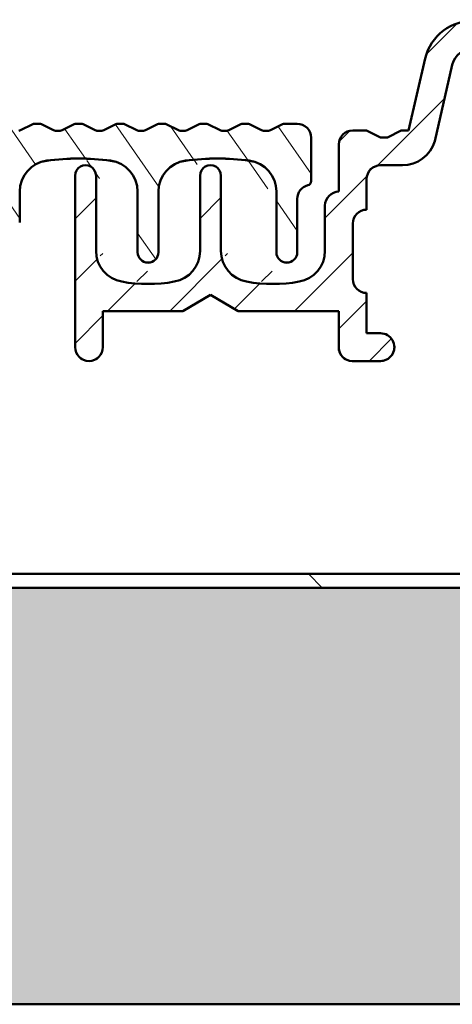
# Model space of a CAD drawing. Header units: millimetres. Extents: x 200 to 13555, y -185 to 8310.
# Tile 57 of 70: x 7216 to 7247, y 7617 to 7688. Entities that reach past the tile are written whole.
import ezdxf

# ---------------------------------------------------------------- set-up
doc = ezdxf.new("R2010")
doc.units = ezdxf.units.MM
doc.header["$LTSCALE"] = 10
doc.layers.add('Schraffur', color=7, linetype='Continuous', lineweight=18)
doc.layers.add('Sichtbare Kanten(DIN)', color=7, linetype='Continuous', lineweight=50)

msp = doc.modelspace()

# ---------------------------------------------------------------- hatches: boundary and pattern name
at = {"layer": 'Schraffur'}
h = msp.add_hatch(dxfattribs=at)
h.set_pattern_fill('ANSI31', color=256, scale=25.4, style=0)
h.set_pattern_definition([(45, (0, 0), (-2.245064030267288, 2.245064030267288), [])])
edge = h.paths.add_edge_path()
edge.add_ellipse((7253.465315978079, 7665.786589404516), major_axis=(1.312606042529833e-13, 1.000117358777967), ratio=0.999882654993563, start_angle=97.00000000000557, end_angle=277.0000000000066)
edge.add_line((7254.457862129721, 7665.908473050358), (7252.148938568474, 7684.715353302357))
edge.add_ellipse((7248.675027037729, 7684.288760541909), major_axis=(2.204973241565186e-13, 3.500410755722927), ratio=0.9998826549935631, start_angle=277.0000000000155, end_angle=437.0000000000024)
edge.add_line((7245.264731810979, 7685.076181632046), (7244.067142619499, 7679.888244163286))
edge.add_line((7244.067142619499, 7679.888244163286), (7243.536124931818, 7679.888244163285))
edge.add_line((7243.536124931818, 7679.888244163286), (7242.536124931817, 7679.388185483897))
edge.add_line((7242.536124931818, 7679.388185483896), (7242.036124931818, 7679.388185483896))
edge.add_line((7242.036124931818, 7679.388185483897), (7241.036124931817, 7679.888244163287))
edge.add_line((7241.036124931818, 7679.888244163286), (7240.036124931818, 7679.888244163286))
edge.add_ellipse((7240.036124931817, 7678.888126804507), major_axis=(4.157415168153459e-15, 1.000117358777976), ratio=0.999882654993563, start_angle=2.544443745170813e-13, end_angle=90.00000000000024)
edge.add_line((7239.036124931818, 7678.888126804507), (7239.036124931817, 7675.487727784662))
edge.add_ellipse((7239.036124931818, 7674.487610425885), major_axis=(4.157415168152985e-15, 1.000117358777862), ratio=0.9998826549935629, start_angle=3.282332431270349e-11, end_angle=90.00000000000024)
edge.add_line((7238.036124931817, 7674.487610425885), (7238.036124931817, 7671.219207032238))
edge.add_ellipse((7235.786124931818, 7671.219207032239), major_axis=(4.913292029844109e-15, 2.250264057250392), ratio=0.9998826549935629, start_angle=190.0566414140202, end_angle=269.9999999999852, ccw=False)
edge.add_ellipse((7234.286124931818, 7679.678219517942), major_axis=(1.111990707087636e-12, 10.84127216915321), ratio=0.9998826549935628, start_angle=169.9433585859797, end_angle=190.056641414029, ccw=False)
edge.add_ellipse((7232.786124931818, 7671.219207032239), major_axis=(1.927491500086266e-13, 2.25026405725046), ratio=0.9998826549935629, start_angle=90.00000000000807, end_angle=169.9433585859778, ccw=False)
edge.add_line((7230.536124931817, 7671.219207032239), (7230.536124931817, 7676.637862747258))
edge.add_ellipse((7229.786124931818, 7676.637862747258), major_axis=(3.118061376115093e-15, 0.7500880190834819), ratio=0.9998826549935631, start_angle=269.9999999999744, end_angle=450.0000000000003)
edge.add_line((7229.036124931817, 7676.637862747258), (7229.036124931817, 7671.219207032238))
edge.add_ellipse((7226.786124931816, 7671.219207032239), major_axis=(2.600752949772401e-14, 2.250264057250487), ratio=0.9998826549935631, start_angle=190.0566414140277, end_angle=269.9999999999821, ccw=False)
edge.add_ellipse((7225.286124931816, 7679.678219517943), major_axis=(-1.972397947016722e-13, 10.84127216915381), ratio=0.999882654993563, start_angle=169.9433585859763, end_angle=190.0566414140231, ccw=False)
edge.add_ellipse((7223.786124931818, 7671.219207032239), major_axis=(1.623567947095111e-13, 2.250264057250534), ratio=0.9998826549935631, start_angle=90.00000000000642, end_angle=169.9433585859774, ccw=False)
edge.add_line((7221.536124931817, 7671.219207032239), (7221.536124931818, 7676.637862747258))
edge.add_ellipse((7220.786124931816, 7676.637862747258), major_axis=(3.118061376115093e-15, 0.7500880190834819), ratio=0.9998826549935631, start_angle=269.9999999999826, end_angle=450.0000000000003)
edge.add_line((7220.036124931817, 7676.637862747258), (7220.036124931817, 7664.28641336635))
edge.add_ellipse((7221.036124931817, 7664.28641336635), major_axis=(-4.434970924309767e-15, -1.000117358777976), ratio=0.999882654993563, start_angle=270.0000000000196, end_angle=450.0000000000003)
edge.add_line((7222.036124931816, 7664.28641336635), (7222.036124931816, 7666.886718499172))
edge.add_line((7222.036124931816, 7666.886718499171), (7227.782135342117, 7666.886718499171))
edge.add_line((7227.782135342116, 7666.886718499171), (7229.786124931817, 7668.043858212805))
edge.add_line((7229.786124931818, 7668.043858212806), (7231.790114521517, 7666.886718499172))
edge.add_line((7231.790114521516, 7666.886718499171), (7239.036124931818, 7666.886718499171))
edge.add_line((7239.036124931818, 7666.886718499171), (7239.036124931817, 7664.286413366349))
edge.add_ellipse((7239.993609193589, 7664.244768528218), major_axis=(-7.521975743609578e-14, -0.9585017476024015), ratio=0.999882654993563, start_angle=267.5098378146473, end_angle=359.5525607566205)
edge.add_line((7239.986124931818, 7663.286296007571), (7242.036124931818, 7663.286296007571))
edge.add_ellipse((7242.036124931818, 7664.28641336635), major_axis=(4.157415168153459e-15, 1.000117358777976), ratio=0.999882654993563, start_angle=180.0000000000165, end_angle=360.0000000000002)
edge.add_line((7242.036124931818, 7665.286530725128), (7241.036124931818, 7665.286530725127))
edge.add_line((7241.036124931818, 7665.286530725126), (7241.036124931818, 7668.186871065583))
edge.add_ellipse((7241.036124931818, 7669.186988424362), major_axis=(4.157415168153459e-15, 1.000117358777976), ratio=0.999882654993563, start_angle=90.00000000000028, end_angle=180.0000000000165, ccw=False)
edge.add_line((7240.036124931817, 7669.186988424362), (7240.036124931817, 7673.187457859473))
edge.add_ellipse((7241.036124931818, 7673.187457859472), major_axis=(1.090853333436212e-13, -1.000117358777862), ratio=0.9998826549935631, start_angle=179.9999999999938, end_angle=270.000000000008, ccw=False)
edge.add_line((7241.036124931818, 7674.18757521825), (7241.036124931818, 7676.387833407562))
edge.add_ellipse((7242.036124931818, 7676.387833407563), major_axis=(-4.157415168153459e-15, -1.000117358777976), ratio=0.999882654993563, start_angle=180.0000000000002, end_angle=270.00000000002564, ccw=False)
edge.add_line((7242.036124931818, 7677.387950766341), (7243.613947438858, 7677.387950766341))
edge.add_ellipse((7243.628629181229, 7679.79876255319), major_axis=(-3.582154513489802e-13, -2.410856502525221), ratio=0.9998826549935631, start_angle=359.6510344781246, end_angle=433.9449853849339)
edge.add_line((7245.945182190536, 7679.13201555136), (7247.21347194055, 7684.626226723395))
edge.add_ellipse((7248.675027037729, 7684.288760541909), major_axis=(-9.609479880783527e-14, -1.500176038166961), ratio=0.999882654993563, start_angle=97.00000000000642, end_angle=257.000000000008, ccw=False)
edge.add_line((7250.16384626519, 7684.471586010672), (7252.472769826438, 7665.664705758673))
h = msp.add_hatch(dxfattribs=at)
h.set_pattern_fill('ANSI31', color=256, scale=25.4, angle=80, style=0)
h.set_pattern_definition([(125, (0, 0), (-2.600807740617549, -1.821105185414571), [])])
edge = h.paths.add_edge_path()
edge.add_line((7215.472781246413, 7679.904596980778), (7214.599468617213, 7680.341304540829))
edge.add_ellipse((7214.465304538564, 7680.072944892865), major_axis=(-9.210931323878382e-16, 0.300035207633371), ratio=0.9998826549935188, start_angle=333.4349488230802, end_angle=359.9999999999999)
edge.add_line((7214.465304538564, 7680.372980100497), (7209.069950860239, 7680.372980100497))
edge.add_ellipse((7209.069950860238, 7680.072944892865), major_axis=(1.063835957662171e-15, 0.3000352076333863), ratio=0.999882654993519, start_angle=0, end_angle=7.000000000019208)
edge.add_line((7209.033390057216, 7680.370743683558), (7202.799564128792, 7679.60523627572))
edge.add_ellipse((7202.836124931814, 7679.307437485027), major_axis=(1.499499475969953e-14, 0.3000352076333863), ratio=0.999882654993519, start_angle=6.999999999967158, end_angle=90.00000000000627)
edge.add_line((7202.536124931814, 7679.307437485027), (7202.536124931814, 7679.072827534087))
edge.add_ellipse((7203.036124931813, 7679.072827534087), major_axis=(1.773059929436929e-15, 0.5000586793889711), ratio=0.9998826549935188, start_angle=90.00000000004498, end_angle=180.0000000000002)
edge.add_line((7203.036124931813, 7678.572768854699), (7213.236124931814, 7678.572768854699))
edge.add_ellipse((7213.236124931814, 7678.272733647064), major_axis=(1.063835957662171e-15, 0.3000352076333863), ratio=0.999882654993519, start_angle=270.0000000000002, end_angle=360.0000000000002, ccw=False)
edge.add_line((7213.536124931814, 7678.272733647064), (7213.536124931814, 7671.871982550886))
edge.add_ellipse((7213.236124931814, 7671.871982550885), major_axis=(1.063835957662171e-15, 0.3000352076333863), ratio=0.999882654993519, start_angle=180.0000000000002, end_angle=270.0000000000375, ccw=False)
edge.add_line((7213.236124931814, 7671.571947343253), (7205.757819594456, 7671.571947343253))
edge.add_ellipse((7205.757819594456, 7670.571829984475), major_axis=(3.546119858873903e-15, 1.000117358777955), ratio=0.9998826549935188, start_angle=2.031777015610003e-13, end_angle=24.99999999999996)
edge.add_line((7205.335201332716, 7671.478244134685), (7201.324815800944, 7669.607951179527))
edge.add_ellipse((7201.536124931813, 7669.15474410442), major_axis=(-3.574968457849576e-14, 0.5000586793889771), ratio=0.9998826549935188, start_angle=24.99999999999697, end_angle=89.99999999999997)
edge.add_line((7201.036124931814, 7669.15474410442), (7201.036124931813, 7665.371219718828))
edge.add_ellipse((7201.536124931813, 7665.371219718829), major_axis=(1.773059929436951e-15, 0.5000586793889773), ratio=0.9998826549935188, start_angle=90.00000000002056, end_angle=180.0000000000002)
edge.add_line((7201.536124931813, 7664.87116103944), (7204.736124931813, 7664.871161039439))
edge.add_ellipse((7204.736124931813, 7665.171196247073), major_axis=(-1.063835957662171e-15, -0.3000352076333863), ratio=0.999882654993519, start_angle=2.035554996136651e-13, end_angle=90.0000000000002)
edge.add_line((7205.036124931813, 7665.171196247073), (7205.036124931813, 7666.171313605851))
edge.add_ellipse((7204.736124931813, 7666.171313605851), major_axis=(-1.063835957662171e-15, -0.3000352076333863), ratio=0.9998826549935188, start_angle=90.00000000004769, end_angle=180.0000000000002)
edge.add_line((7204.736124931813, 7666.471348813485), (7203.286124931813, 7666.471348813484))
edge.add_ellipse((7203.286124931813, 7666.771384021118), major_axis=(-1.063835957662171e-15, -0.3000352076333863), ratio=0.999882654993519, start_angle=270.0000000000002, end_angle=360.0000000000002, ccw=False)
edge.add_line((7202.986124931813, 7666.771384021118), (7202.986124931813, 7668.271560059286))
edge.add_ellipse((7203.286124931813, 7668.271560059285), major_axis=(-1.063835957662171e-15, -0.3000352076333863), ratio=0.999882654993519, start_angle=180.0000000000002, end_angle=269.99999999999, ccw=False)
edge.add_line((7203.286124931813, 7668.571595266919), (7204.905681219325, 7668.571595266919))
edge.add_ellipse((7204.905681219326, 7668.871630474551), major_axis=(-1.063835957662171e-15, -0.3000352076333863), ratio=0.999882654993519, start_angle=2.035554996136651e-13, end_angle=46.9999999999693)
edge.add_line((7205.12508732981, 7668.667006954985), (7206.345935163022, 7669.976359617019))
edge.add_ellipse((7206.565341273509, 7669.771736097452), major_axis=(-1.063835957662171e-15, -0.3000352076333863), ratio=0.999882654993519, start_angle=180.0000000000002, end_angle=226.9999999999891, ccw=False)
edge.add_line((7206.565341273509, 7670.071771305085), (7209.50690859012, 7670.071771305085))
edge.add_ellipse((7209.506908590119, 7669.771736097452), major_axis=(-3.994899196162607e-14, -0.3000352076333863), ratio=0.9998826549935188, start_angle=133.0000000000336, end_angle=179.9999999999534, ccw=False)
edge.add_line((7209.726314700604, 7669.976359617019), (7210.947162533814, 7668.667006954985))
edge.add_ellipse((7211.166568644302, 7668.871630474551), major_axis=(-3.994899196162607e-14, -0.3000352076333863), ratio=0.9998826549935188, start_angle=312.9999999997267, end_angle=360.0000000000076)
edge.add_line((7211.166568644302, 7668.571595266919), (7212.786124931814, 7668.571595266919))
edge.add_ellipse((7212.786124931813, 7668.271560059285), major_axis=(1.063835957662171e-15, 0.3000352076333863), ratio=0.999882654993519, start_angle=270.0000000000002, end_angle=360.0000000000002, ccw=False)
edge.add_line((7213.086124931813, 7668.271560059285), (7213.086124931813, 7666.771384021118))
edge.add_ellipse((7212.786124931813, 7666.771384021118), major_axis=(1.063835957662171e-15, 0.3000352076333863), ratio=0.999882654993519, start_angle=180.0000000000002, end_angle=270.00000000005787, ccw=False)
edge.add_line((7212.786124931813, 7666.471348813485), (7211.336124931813, 7666.471348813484))
edge.add_ellipse((7211.336124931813, 7666.171313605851), major_axis=(1.063835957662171e-15, 0.3000352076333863), ratio=0.999882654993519, start_angle=2.035554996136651e-13, end_angle=90.0000000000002)
edge.add_line((7211.036124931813, 7666.171313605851), (7211.036124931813, 7665.171196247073))
edge.add_ellipse((7211.336124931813, 7665.171196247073), major_axis=(1.063835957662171e-15, 0.3000352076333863), ratio=0.999882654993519, start_angle=89.99999999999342, end_angle=180.0000000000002)
edge.add_line((7211.336124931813, 7664.87116103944), (7212.786124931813, 7664.87116103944))
edge.add_ellipse((7212.786124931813, 7664.571125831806), major_axis=(1.063835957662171e-15, 0.3000352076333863), ratio=0.999882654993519, start_angle=270.0000000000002, end_angle=360.0000000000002, ccw=False)
edge.add_line((7213.086124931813, 7664.571125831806), (7213.086124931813, 7663.571008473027))
edge.add_ellipse((7213.386124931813, 7663.571008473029), major_axis=(1.063835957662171e-15, 0.3000352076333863), ratio=0.999882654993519, start_angle=90.00000000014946, end_angle=180.0000000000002)
edge.add_line((7213.386124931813, 7663.270973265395), (7214.036124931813, 7663.270973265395))
edge.add_ellipse((7214.036124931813, 7664.271090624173), major_axis=(-3.546119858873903e-15, -1.000117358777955), ratio=0.9998826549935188, start_angle=2.035554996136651e-13, end_angle=90.0000000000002)
edge.add_line((7215.036124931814, 7664.271090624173), (7215.036124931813, 7672.272029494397))
edge.add_ellipse((7215.536124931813, 7672.272029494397), major_axis=(-1.773059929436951e-15, -0.5000586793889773), ratio=0.9998826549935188, start_angle=180.0000000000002, end_angle=270.0000000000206, ccw=False)
edge.add_ellipse((7215.536124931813, 7673.272146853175), major_axis=(-1.773059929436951e-15, -0.5000586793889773), ratio=0.9998826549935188, start_angle=2.031777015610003e-13, end_angle=90.0000000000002)
edge.add_line((7216.036124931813, 7673.272146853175), (7216.036124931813, 7675.488745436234))
edge.add_ellipse((7218.286124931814, 7675.488745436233), major_axis=(5.829938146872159e-14, -2.250264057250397), ratio=0.9998826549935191, start_angle=187.6468701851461, end_angle=269.99999999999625, ccw=False)
edge.add_ellipse((7220.286124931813, 7660.590658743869), major_axis=(2.44401902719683e-13, -17.28202795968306), ratio=0.9998826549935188, start_angle=172.3531298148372, end_angle=187.6468701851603, ccw=False)
edge.add_ellipse((7222.286124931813, 7675.488745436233), major_axis=(7.978769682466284e-15, 2.250264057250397), ratio=0.9998826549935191, start_angle=270.0000000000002, end_angle=352.3531298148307, ccw=False)
edge.add_line((7224.536124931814, 7675.488745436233), (7224.536124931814, 7671.121894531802))
edge.add_ellipse((7225.286124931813, 7671.121894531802), major_axis=(2.659589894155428e-15, 0.7500880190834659), ratio=0.999882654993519, start_angle=90.00000000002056, end_angle=270.0000000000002)
edge.add_line((7226.036124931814, 7671.121894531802), (7226.036124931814, 7675.488745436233))
edge.add_ellipse((7228.286124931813, 7675.488745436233), major_axis=(-1.593390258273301e-13, -2.250264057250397), ratio=0.9998826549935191, start_angle=187.6468701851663, end_angle=270.0000000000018, ccw=False)
edge.add_ellipse((7230.286124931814, 7660.590658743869), major_axis=(-1.079539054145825e-12, -17.28202795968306), ratio=0.9998826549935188, start_angle=172.3531298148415, end_angle=187.6468701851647, ccw=False)
edge.add_ellipse((7232.286124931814, 7675.488745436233), major_axis=(7.978769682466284e-15, 2.250264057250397), ratio=0.9998826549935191, start_angle=270.0000000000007, end_angle=352.3531298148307, ccw=False)
edge.add_line((7234.536124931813, 7675.488745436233), (7234.536124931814, 7671.121894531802))
edge.add_ellipse((7235.286124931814, 7671.121894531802), major_axis=(2.659589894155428e-15, 0.7500880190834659), ratio=0.999882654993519, start_angle=90.00000000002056, end_angle=270.0000000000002)
edge.add_line((7236.036124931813, 7671.121894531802), (7236.036124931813, 7674.972346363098))
edge.add_ellipse((7237.036124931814, 7674.972346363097), major_axis=(1.077897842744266e-13, -1.000117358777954), ratio=0.999882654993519, start_angle=193.3423637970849, end_angle=269.99999999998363, ccw=False)
edge.add_ellipse((7236.736124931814, 7676.237405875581), major_axis=(-5.842379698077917e-14, -0.3000352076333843), ratio=0.9998826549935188, start_angle=13.34236379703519, end_angle=90.00000000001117)
edge.add_line((7237.036124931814, 7676.237405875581), (7237.036124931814, 7679.37286274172))
edge.add_ellipse((7236.036124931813, 7679.372862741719), major_axis=(-3.546119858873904e-15, -1.000117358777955), ratio=0.9998826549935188, start_angle=89.9999999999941, end_angle=180.0000000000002)
edge.add_line((7236.036124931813, 7680.372980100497), (7235.106945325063, 7680.372980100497))
edge.add_ellipse((7235.106945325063, 7680.072944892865), major_axis=(1.063835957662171e-15, 0.3000352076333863), ratio=0.999882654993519, start_angle=2.035554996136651e-13, end_angle=26.5650511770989)
edge.add_line((7234.972781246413, 7680.341304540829), (7234.099468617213, 7679.904596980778))
edge.add_ellipse((7233.965304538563, 7680.172956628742), major_axis=(1.063835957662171e-15, 0.3000352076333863), ratio=0.999882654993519, start_angle=180.0000000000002, end_angle=206.5650511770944, ccw=False)
edge.add_line((7233.965304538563, 7679.872921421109), (7233.606945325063, 7679.872921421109))
edge.add_ellipse((7233.606945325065, 7680.172956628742), major_axis=(-4.61106396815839e-14, 0.3000352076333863), ratio=0.999882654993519, start_angle=153.4349488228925, end_angle=179.9999999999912, ccw=False)
edge.add_line((7233.472781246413, 7679.904596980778), (7232.599468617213, 7680.341304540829))
edge.add_ellipse((7232.465304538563, 7680.072944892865), major_axis=(-4.609329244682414e-14, 0.3000352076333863), ratio=0.999882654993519, start_angle=333.4349488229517, end_angle=359.9999999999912)
edge.add_line((7232.465304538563, 7680.372980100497), (7232.106945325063, 7680.372980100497))
edge.add_ellipse((7232.106945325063, 7680.072944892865), major_axis=(1.063835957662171e-15, 0.3000352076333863), ratio=0.999882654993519, start_angle=2.031777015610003e-13, end_angle=26.5650511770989)
edge.add_line((7231.972781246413, 7680.341304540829), (7231.099468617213, 7679.904596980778))
edge.add_ellipse((7230.965304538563, 7680.172956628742), major_axis=(1.063835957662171e-15, 0.3000352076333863), ratio=0.999882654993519, start_angle=180.0000000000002, end_angle=206.5650511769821, ccw=False)
edge.add_line((7230.965304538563, 7679.872921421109), (7230.606945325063, 7679.872921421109))
edge.add_ellipse((7230.606945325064, 7680.172956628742), major_axis=(-9.38440367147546e-16, 0.3000352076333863), ratio=0.999882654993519, start_angle=153.4349488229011, end_angle=179.9999999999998, ccw=False)
edge.add_line((7230.472781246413, 7679.904596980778), (7229.599468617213, 7680.34130454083))
edge.add_ellipse((7229.465304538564, 7680.072944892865), major_axis=(-4.512184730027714e-14, 0.3000352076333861), ratio=0.999882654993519, start_angle=333.4349488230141, end_angle=359.9999999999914)
edge.add_line((7229.465304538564, 7680.372980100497), (7229.106945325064, 7680.372980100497))
edge.add_ellipse((7229.106945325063, 7680.072944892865), major_axis=(1.063835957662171e-15, 0.3000352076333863), ratio=0.999882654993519, start_angle=0, end_angle=26.56505117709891)
edge.add_line((7228.972781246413, 7680.341304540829), (7228.099468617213, 7679.904596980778))
edge.add_ellipse((7227.965304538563, 7680.172956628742), major_axis=(1.063835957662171e-15, 0.3000352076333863), ratio=0.999882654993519, start_angle=180.0000000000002, end_angle=206.5650511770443, ccw=False)
edge.add_line((7227.965304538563, 7679.872921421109), (7227.606945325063, 7679.872921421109))
edge.add_ellipse((7227.606945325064, 7680.172956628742), major_axis=(-4.512184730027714e-14, 0.3000352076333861), ratio=0.999882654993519, start_angle=153.4349488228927, end_angle=179.9999999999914, ccw=False)
edge.add_line((7227.472781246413, 7679.904596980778), (7226.599468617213, 7680.34130454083))
edge.add_ellipse((7226.465304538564, 7680.072944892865), major_axis=(-1.096882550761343e-13, 0.3000352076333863), ratio=0.9998826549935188, start_angle=333.4349488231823, end_angle=359.999999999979)
edge.add_line((7226.465304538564, 7680.372980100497), (7226.106945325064, 7680.372980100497))
edge.add_ellipse((7226.106945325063, 7680.072944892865), major_axis=(1.063835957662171e-15, 0.3000352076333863), ratio=0.999882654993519, start_angle=0, end_angle=26.56505117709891)
edge.add_line((7225.972781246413, 7680.341304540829), (7225.099468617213, 7679.904596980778))
edge.add_ellipse((7224.965304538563, 7680.172956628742), major_axis=(1.063835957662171e-15, 0.3000352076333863), ratio=0.999882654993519, start_angle=180.0000000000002, end_angle=206.5650511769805, ccw=False)
edge.add_line((7224.965304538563, 7679.872921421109), (7224.606945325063, 7679.872921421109))
edge.add_ellipse((7224.606945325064, 7680.172956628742), major_axis=(-4.512184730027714e-14, 0.3000352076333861), ratio=0.999882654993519, start_angle=153.4349488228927, end_angle=180.0000000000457, ccw=False)
edge.add_line((7224.472781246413, 7679.904596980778), (7223.599468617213, 7680.34130454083))
edge.add_ellipse((7223.465304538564, 7680.072944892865), major_axis=(-4.512184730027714e-14, 0.3000352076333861), ratio=0.999882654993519, start_angle=333.4349488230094, end_angle=359.9999999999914)
edge.add_line((7223.465304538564, 7680.372980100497), (7223.106945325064, 7680.372980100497))
edge.add_ellipse((7223.106945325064, 7680.072944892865), major_axis=(1.063835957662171e-15, 0.3000352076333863), ratio=0.999882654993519, start_angle=5.448464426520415e-11, end_angle=26.5650511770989)
edge.add_line((7222.972781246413, 7680.341304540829), (7222.099468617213, 7679.904596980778))
edge.add_ellipse((7221.965304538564, 7680.172956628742), major_axis=(1.063835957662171e-15, 0.3000352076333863), ratio=0.999882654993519, start_angle=180.0000000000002, end_angle=206.565051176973, ccw=False)
edge.add_line((7221.965304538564, 7679.872921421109), (7221.606945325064, 7679.872921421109))
edge.add_ellipse((7221.606945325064, 7680.172956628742), major_axis=(-9.38440367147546e-16, 0.3000352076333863), ratio=0.999882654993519, start_angle=153.4349488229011, end_angle=180.0000000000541, ccw=False)
edge.add_line((7221.472781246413, 7679.904596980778), (7220.599468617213, 7680.34130454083))
edge.add_ellipse((7220.465304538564, 7680.072944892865), major_axis=(-4.3109568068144e-14, 0.3000352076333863), ratio=0.999882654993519, start_angle=333.4349488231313, end_angle=359.9999999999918)
edge.add_line((7220.465304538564, 7680.372980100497), (7220.106945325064, 7680.372980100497))
edge.add_ellipse((7220.106945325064, 7680.072944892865), major_axis=(1.063835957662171e-15, 0.3000352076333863), ratio=0.999882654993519, start_angle=2.035554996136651e-13, end_angle=26.5650511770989)
edge.add_line((7219.972781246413, 7680.341304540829), (7219.099468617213, 7679.904596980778))
edge.add_ellipse((7218.965304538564, 7680.172956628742), major_axis=(1.063835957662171e-15, 0.3000352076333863), ratio=0.999882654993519, start_angle=180.0000000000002, end_angle=206.5650511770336, ccw=False)
edge.add_line((7218.965304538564, 7679.872921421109), (7218.606945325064, 7679.872921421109))
edge.add_ellipse((7218.606945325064, 7680.172956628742), major_axis=(-9.38440367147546e-16, 0.3000352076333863), ratio=0.999882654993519, start_angle=153.4349488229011, end_angle=180.0000000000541, ccw=False)
edge.add_line((7218.472781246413, 7679.904596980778), (7217.599468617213, 7680.34130454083))
edge.add_ellipse((7217.465304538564, 7680.072944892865), major_axis=(-9.38440367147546e-16, 0.3000352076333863), ratio=0.999882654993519, start_angle=333.4349488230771, end_angle=359.9999999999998)
edge.add_line((7217.465304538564, 7680.372980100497), (7217.106945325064, 7680.372980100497))
edge.add_ellipse((7217.106945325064, 7680.072944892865), major_axis=(5.504728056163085e-15, 0.3000352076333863), ratio=0.9998826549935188, start_angle=1.068666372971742e-12, end_angle=26.56505117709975)
edge.add_line((7216.972781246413, 7680.341304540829), (7216.099468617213, 7679.904596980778))
edge.add_ellipse((7215.965304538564, 7680.172956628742), major_axis=(1.063835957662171e-15, 0.3000352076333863), ratio=0.9998826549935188, start_angle=180.0000000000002, end_angle=206.5650511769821, ccw=False)
edge.add_line((7215.965304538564, 7679.872921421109), (7215.606945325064, 7679.872921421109))
edge.add_ellipse((7215.606945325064, 7680.172956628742), major_axis=(-4.3109568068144e-14, 0.3000352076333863), ratio=0.999882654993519, start_angle=153.4349488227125, end_angle=179.9999999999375, ccw=False)
h = msp.add_hatch(dxfattribs=at)
h.set_pattern_fill('ANSI31', color=256, scale=127, angle=90.00021045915, style=0)
h.set_pattern_definition([(135.00021045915, (0, 0), (-11.22527891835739, -11.22536138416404), [])])
h.paths.add_polyline_path([(7399.536124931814, 7646.949454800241), (7399.536124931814, 7647.94945480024), (7368.827765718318, 7647.949454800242), (7368.060581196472, 7647.949454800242), (7299.711668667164, 7647.949454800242), (7298.944484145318, 7647.949454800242), (7298.477765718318, 7647.949454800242), (7297.710581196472, 7647.949454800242), (7249.361668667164, 7647.949454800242), (7248.594484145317, 7647.949454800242), (2439.477765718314, 7647.949454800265), (2438.710581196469, 7647.949454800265), (2390.36166866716, 7647.949454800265), (2389.594484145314, 7647.949454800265), (2389.127765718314, 7647.949454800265), (2388.360581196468, 7647.949454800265), (2320.011668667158, 7647.949454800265), (2319.244484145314, 7647.949454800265), (2288.536124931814, 7647.949454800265), (2288.536124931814, 7646.949454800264)])
h = msp.add_hatch(dxfattribs=at)
h.set_pattern_fill('WOOD', color=256, scale=191.1614185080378, angle=45, style=0, pattern_type=2)
h.set_pattern_definition([(40.23599999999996, (-22.97916100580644, 22.97916100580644), (-1622.059693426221, -1351.699251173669), [23.01889337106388, -2278.873502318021]), (56.3099, (-5.406861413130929, 37.84802989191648), (405.5151337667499, 675.8576173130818), [29.24215335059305, -945.4939340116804]), (90, (10.81372282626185, 62.17890625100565), (-135.1715771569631, 135.1715771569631), [21.62742940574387, -248.7162983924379]), (91.84759999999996, (10.81372282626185, 83.80635190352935), (-135.170609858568, 3919.968078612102), [41.92494882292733, -4150.573183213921]), (57.99460000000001, (9.462007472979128, 125.709527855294), (-946.2011785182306, -1486.886664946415), [25.50418297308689, -2524.898247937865]), (45, (22.97916100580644, 147.3369735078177), (0, 270.3430706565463), [47.79035462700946, -143.3710638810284]), (35.53800000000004, (56.77204483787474, 181.129857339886), (-811.0263895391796, -540.6908550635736), [23.25574236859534, -1139.534243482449]), (39.28899999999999, (-59.47547554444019, 59.47547554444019), (-1351.723298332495, -1081.362832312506), [19.2115313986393, -1901.937594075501]), (45, (-44.60660665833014, 71.64091372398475), (0, 270.3430706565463), [28.67421277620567, -162.4872057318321]), (73.3008, (-24.33087635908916, 91.91664402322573), (675.8568610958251, 2297.920119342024), [28.22460111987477, -2794.244686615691]), (97.12499999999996, (-16.22058423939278, 118.9509510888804), (135.1710666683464, -1216.54318955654), [43.5914940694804, -2135.980341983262]), (84.28939999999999, (-21.62744565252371, 162.2058423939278), (135.1716144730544, 1486.886354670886), [27.1691989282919, -2689.736739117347]), (51.3402, (-18.92401494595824, 189.2401494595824), (946.2003336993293, 1216.543801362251), [34.62086218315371, -1696.41995303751]), (33.11100000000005, (2.703430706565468, 216.2744565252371), (-2297.920461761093, -1486.870143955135), [37.11685682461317, -3674.562134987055]), (38.29, (-101.3786514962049, 101.3786514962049), (1351.718885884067, 1081.368881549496), [32.72148232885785, -3239.44051417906]), (48.36649999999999, (-75.69605978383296, 121.6543817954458), (2027.569932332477, 2297.915776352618), [32.55364260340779, -3222.809470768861]), (78.6901, (-54.06861413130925, 145.985258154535), (-135.1712576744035, -405.51453914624), [34.46219820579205, -654.7794719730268]), (92.48959999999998, (-47.31003736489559, 179.7781419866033), (-135.1736136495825, 2838.594138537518), [31.11878499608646, -3080.757420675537]), (59.9314, (-48.66175271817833, 210.8675951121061), (1081.375448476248, 1892.405787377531), [29.67628093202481, -2937.940724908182]), (45, (-33.79288383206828, 236.550186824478), (0, 270.3430706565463), [22.93937022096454, -168.2220482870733]), (32.005, (-17.57229959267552, 252.7707710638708), (1486.893270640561, 946.1907980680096), [25.50418297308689, -2524.898247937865]), (45, (41.90317595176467, 41.90317595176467), (0, 270.3430706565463), [0, -191.1614185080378]), (268.152, (40.55146059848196, 81.10292119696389), (135.1979763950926, 3919.967134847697), [41.92494882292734, -4150.573183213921]), (251.565, (-95.97179008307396, 174.3712805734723), (-0.0001205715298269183, -270.3429524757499), [17.09805075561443, -410.3509241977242]), (233.13, (-101.3786514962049, 158.1506963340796), (-675.8596143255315, -946.1997562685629), [27.03423896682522, -1324.681723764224]), (201.801, (-117.5992357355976, 136.5232506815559), (-946.2030110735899, -405.507500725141), [14.55847131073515, -1441.284454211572]), (71.5651, (40.55146059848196, 81.10292119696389), (-0.0003512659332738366, 270.3429524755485), [21.37242007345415, -406.0765548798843]), (51.7098, (47.31003736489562, 101.3786514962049), (-1081.373599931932, -1351.715111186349), [32.72148232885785, -3239.44051417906]), (34.87500000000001, (67.58576766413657, 127.0612432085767), (2703.435182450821, 1892.381533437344), [54.37185110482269, -5382.818803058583]), (34.69500000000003, (-8.110292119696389, 8.110292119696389), (946.2033295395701, 675.8557403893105), [21.37242007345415, -2115.870160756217]), (60.5241, (9.462007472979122, 20.27573029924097), (-1081.369993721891, -1892.3965065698), [35.71182039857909, -3535.473086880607]), (87.87890000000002, (27.03430706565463, 51.36518342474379), (-135.1714706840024, -3379.282917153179), [36.52138900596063, -3615.607953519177]), (79.6952, (28.38602241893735, 87.86149796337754), (405.5129397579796, 2297.917992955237), [30.2252965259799, -2992.307032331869]), (54.4623, (33.7928838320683, 117.5992357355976), (540.6866085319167, 811.0292205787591), [34.88370913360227, -1127.905894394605]), (38.41800000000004, (54.06861413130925, 145.985258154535), (-2568.261106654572, -2027.570539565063), [50.03172225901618, -4953.145282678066]), (36.86999999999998, (-41.90317595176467, 41.90317595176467), (-946.1997562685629, -675.859614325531), [27.03423896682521, -1324.681723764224]), (56.3099, (-20.27573029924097, 58.12376019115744), (405.5151337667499, 675.8576173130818), [29.24215335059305, -945.4939340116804]), (87.5104, (-4.055146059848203, 82.45463655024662), (-135.1736136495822, -2838.594138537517), [31.11878499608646, -3080.757420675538]), (90, (-2.703430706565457, 113.5440896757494), (-135.1715771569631, 135.1715771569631), [35.14464446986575, -235.1992744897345]), (62.35400000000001, (-2.703430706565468, 148.6886888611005), (-1216.541286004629, -2297.908856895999), [32.04457974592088, -3172.400204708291]), (41.63400000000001, (12.16543817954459, 177.0747112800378), (-2297.898082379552, -2027.589985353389), [32.55364260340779, -3222.80947076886]), (27.89700000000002, (36.49631453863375, 198.7021569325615), (1757.226428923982, 946.1880964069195), [26.00082033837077, -2574.084080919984]), (36.25400000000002, (-75.69605978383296, 75.69605978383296), (1081.370083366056, 811.0324426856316), [25.14327021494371, -2489.189294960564]), (59.9314, (-55.42032948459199, 90.56492866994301), (1081.375448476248, 1892.405787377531), [29.67628093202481, -2937.940724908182]), (77.0054, (-40.55146059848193, 116.2475203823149), (-270.3428645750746, -1081.37266193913), [36.06833644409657, -1767.344662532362]), (94.89909999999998, (-32.44116847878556, 151.392119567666), (270.3429570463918, -3244.109418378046), [47.48354055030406, -4700.869558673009]), (60.94540000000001, (-36.49631453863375, 198.7021569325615), (-405.5149165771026, -675.858180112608), [27.83348485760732, -1363.843051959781]), (38.99099999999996, (-22.97916100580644, 223.0330332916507), (1486.880968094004, 1216.539185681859), [36.52138900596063, -3615.607953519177]), (21.80099999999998, (5.406861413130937, 246.0121942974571), (946.2030110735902, 405.5075007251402), [14.55847131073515, -1441.284454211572]), (35.53800000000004, (-116.2475203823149, 116.2475203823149), (-811.0263895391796, -540.6908550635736), [23.25574236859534, -1139.534243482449]), (55.008, (-97.32350543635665, 129.7646739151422), (1216.544384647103, 1757.231934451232), [32.99962219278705, -3266.967758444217]), (82.4054, (-78.39949049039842, 156.7989809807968), (405.5134295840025, 3108.954545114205), [40.91026401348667, -4050.117857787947]), (74.0546, (62.17890625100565, 62.17890625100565), (405.5144967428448, 1486.886392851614), [19.68121500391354, -1948.450990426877]), (55.78429999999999, (67.58576766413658, 81.1029211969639), (-1757.234870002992, -2568.266608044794), [40.8657234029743, -4045.70202902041]), (37.87500000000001, (90.56492866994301, 114.8958050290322), (-1081.372101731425, -811.0294955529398), [46.23582997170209, -1494.956845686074])])
h.paths.add_polyline_path([(2288.536124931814, 7616.949454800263), (2613.336124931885, 7616.949454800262), (2673.336124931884, 7616.949454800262), (3240.536124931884, 7616.949454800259), (3300.536124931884, 7616.949454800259), (3867.736124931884, 7616.949454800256), (3927.736124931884, 7616.949454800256), (4494.936124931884, 7616.949454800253), (4554.936124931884, 7616.949454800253), (5122.136124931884, 7616.949454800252), (5182.136124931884, 7616.94945480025), (5749.336124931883, 7616.949454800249), (5809.336124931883, 7616.949454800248), (6376.536124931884, 7616.949454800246), (6436.536124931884, 7616.949454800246), (7003.736124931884, 7616.949454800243), (7063.736124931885, 7616.949454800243), (7399.536124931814, 7616.949454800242), (7399.536124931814, 7646.949454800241), (2288.536124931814, 7646.949454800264)])

# ---------------------------------------------------------------- linework, layer by layer
at = {"layer": 'Sichtbare Kanten(DIN)'}
for p, q in [((7245.264731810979, 7685.076181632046), (7244.067142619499, 7679.888244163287)), ((7245.945182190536, 7679.132015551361), (7247.21347194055, 7684.626226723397)), ((7247.21347194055, 7684.624694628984), (7245.945182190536, 7679.130483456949)), ((7216.972781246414, 7680.341304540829), (7216.099468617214, 7679.904596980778)), ((7217.465304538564, 7680.372980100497), (7217.106945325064, 7680.372980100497)), ((7218.472781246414, 7679.904596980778), (7217.599468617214, 7680.341304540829)), ((7219.972781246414, 7680.341304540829), (7219.099468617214, 7679.904596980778)), ((7220.465304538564, 7680.372980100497), (7220.106945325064, 7680.372980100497)), ((7221.472781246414, 7679.904596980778), (7220.599468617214, 7680.341304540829)), ((7222.972781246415, 7680.341304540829), (7222.099468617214, 7679.904596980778)), ((7223.465304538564, 7680.372980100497), (7223.106945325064, 7680.372980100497)), ((7224.472781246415, 7679.904596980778), (7223.599468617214, 7680.341304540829)), ((7225.972781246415, 7680.341304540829), (7225.099468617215, 7679.904596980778)), ((7226.465304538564, 7680.372980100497), (7226.106945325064, 7680.372980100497)), ((7227.472781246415, 7679.904596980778), (7226.599468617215, 7680.341304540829)), ((7228.972781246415, 7680.341304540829), (7228.099468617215, 7679.904596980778)), ((7229.465304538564, 7680.372980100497), (7229.106945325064, 7680.372980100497)), ((7230.472781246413, 7679.904596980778), (7229.599468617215, 7680.341304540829)), ((7231.972781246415, 7680.341304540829), (7231.099468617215, 7679.904596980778)), ((7232.465304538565, 7680.372980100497), (7232.106945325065, 7680.372980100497)), ((7233.472781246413, 7679.904596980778), (7232.599468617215, 7680.341304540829)), ((7234.972781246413, 7680.341304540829), (7234.099468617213, 7679.904596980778)), ((7236.036124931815, 7680.372980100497), (7235.106945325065, 7680.372980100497)), ((7218.965304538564, 7679.872921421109), (7218.606945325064, 7679.872921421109)), ((7221.965304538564, 7679.872921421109), (7221.606945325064, 7679.872921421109)), ((7224.965304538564, 7679.872921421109), (7224.606945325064, 7679.872921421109)), ((7227.965304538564, 7679.872921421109), (7227.606945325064, 7679.872921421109)), ((7230.965304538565, 7679.872921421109), (7230.606945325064, 7679.872921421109)), ((7233.965304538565, 7679.872921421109), (7233.606945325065, 7679.872921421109)), ((7241.036124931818, 7679.888244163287), (7240.036124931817, 7679.888244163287)), ((7242.036124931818, 7679.388185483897), (7241.036124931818, 7679.888244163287)), ((7243.536124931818, 7679.888244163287), (7242.536124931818, 7679.388185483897)), ((7244.067142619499, 7679.888244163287), (7243.536124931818, 7679.888244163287)), ((7237.036124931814, 7676.237405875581), (7237.036124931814, 7679.372862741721)), ((7242.536124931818, 7679.388185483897), (7242.036124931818, 7679.388185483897)), ((7245.945182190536, 7679.132015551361), (7245.945182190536, 7679.130483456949)), ((7239.036124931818, 7678.888126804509), (7239.036124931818, 7675.487727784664)), ((7242.036124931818, 7677.387950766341), (7243.613947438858, 7677.387950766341)), ((7243.613947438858, 7677.386418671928), (7242.036124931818, 7677.386418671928)), ((7220.036124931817, 7676.637862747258), (7220.036124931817, 7664.28641336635)), ((7221.536124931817, 7671.219207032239), (7221.536124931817, 7676.637862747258)), ((7229.036124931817, 7676.637862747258), (7229.036124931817, 7671.219207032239)), ((7230.536124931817, 7671.219207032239), (7230.536124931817, 7676.637862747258)), ((7237.036124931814, 7676.237405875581), (7237.036124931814, 7676.235873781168)), ((7241.036124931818, 7674.187575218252), (7241.036124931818, 7676.387833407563)), ((7216.036124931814, 7673.272146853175), (7216.036124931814, 7675.488745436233)), ((7224.536124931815, 7675.488745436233), (7224.536124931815, 7671.121894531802)), ((7226.036124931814, 7671.121894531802), (7226.036124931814, 7675.488745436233)), ((7234.536124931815, 7675.488745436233), (7234.536124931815, 7671.121894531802)), ((7236.036124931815, 7671.121894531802), (7236.036124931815, 7674.972346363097)), ((7238.036124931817, 7674.487610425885), (7238.036124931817, 7671.219207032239)), ((7241.036124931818, 7674.187575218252), (7241.036124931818, 7674.186043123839)), ((7216.036124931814, 7673.272146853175), (7216.036124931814, 7673.270614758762)), ((7240.036124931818, 7669.186988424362), (7240.036124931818, 7673.187457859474)), ((7224.536124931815, 7671.121894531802), (7224.536124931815, 7671.120362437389)), ((7226.036124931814, 7671.121894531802), (7226.036124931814, 7671.120362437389)), ((7234.536124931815, 7671.121894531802), (7234.536124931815, 7671.120362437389)), ((7236.036124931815, 7671.121894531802), (7236.036124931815, 7671.120362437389)), ((7227.782135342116, 7666.886718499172), (7229.786124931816, 7668.043858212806)), ((7229.786124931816, 7668.042326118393), (7227.782135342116, 7666.885186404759)), ((7229.786124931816, 7668.043858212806), (7231.790114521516, 7666.886718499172)), ((7229.786124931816, 7668.043858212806), (7229.786124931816, 7668.042326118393)), ((7231.790114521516, 7666.885186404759), (7229.786124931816, 7668.042326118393)), ((7241.036124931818, 7665.286530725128), (7241.036124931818, 7668.186871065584)), ((7222.036124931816, 7664.286413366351), (7222.036124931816, 7666.886718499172)), ((7222.036124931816, 7666.886718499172), (7227.782135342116, 7666.886718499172)), ((7227.782135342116, 7666.885186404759), (7222.036124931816, 7666.885186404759)), ((7227.782135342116, 7666.886718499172), (7227.782135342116, 7666.885186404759)), ((7231.790114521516, 7666.886718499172), (7239.036124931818, 7666.886718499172)), ((7231.790114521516, 7666.886718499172), (7231.790114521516, 7666.885186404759)), ((7239.036124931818, 7666.885186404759), (7231.790114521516, 7666.885186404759)), ((7239.036124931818, 7666.886718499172), (7239.036124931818, 7664.28641336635)), ((7242.036124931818, 7665.286530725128), (7241.036124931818, 7665.286530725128)), ((7220.036124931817, 7664.286413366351), (7220.036124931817, 7664.284881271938)), ((7222.036124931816, 7664.286413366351), (7222.036124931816, 7664.284881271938)), ((7239.035219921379, 7664.244768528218), (7239.035219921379, 7664.243236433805)), ((7243.036124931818, 7664.286413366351), (7243.036124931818, 7664.284881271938)), ((7239.986124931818, 7663.286296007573), (7242.036124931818, 7663.286296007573)), ((7242.036124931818, 7663.28476391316), (7239.986124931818, 7663.28476391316)), ((7399.536124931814, 7647.94945480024), (2288.536124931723, 7647.949454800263)), ((7399.536124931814, 7646.949454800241), (2288.536124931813, 7646.949454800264)), ((2288.536124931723, 7646.949454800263), (7399.536124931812, 7646.949454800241)), ((2288.536124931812, 7616.949454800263), (7399.536124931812, 7616.949454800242))]:
    msp.add_line(p, q, dxfattribs=at)
for centre, major_axis, ratio, start_param, end_param in [((7248.675027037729, 7684.288760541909), (2.204973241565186e-13, 3.500410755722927), 0.9998826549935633, 4.834562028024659, 7.627088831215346), ((7248.675027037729, 7684.288760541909), (-9.609479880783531e-14, -1.500176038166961), 0.999882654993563, 1.692969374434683, 4.48549617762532), ((7248.675027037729, 7684.287228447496), (-9.609479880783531e-14, -1.500176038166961), 0.999882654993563, 1.692969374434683, 4.48549617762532), ((7217.106945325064, 7680.072944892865), (5.504728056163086e-15, 0.3000352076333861), 0.999882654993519, 1.865174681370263e-14, 0.4636476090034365), ((7217.465304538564, 7680.072944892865), (-9.384403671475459e-16, 0.3000352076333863), 0.999882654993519, 5.819537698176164, 6.283185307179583), ((7220.106945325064, 7680.072944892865), (1.063835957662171e-15, 0.3000352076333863), 0.999882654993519, 3.542616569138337e-15, 0.4636476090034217), ((7220.465304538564, 7680.072944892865), (-4.310956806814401e-14, 0.3000352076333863), 0.999882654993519, 5.819537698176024, 6.283185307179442), ((7223.106945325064, 7680.072944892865), (1.063835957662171e-15, 0.3000352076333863), 0.999882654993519, 3.542616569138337e-15, 0.4636476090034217), ((7223.465304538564, 7680.072944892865), (-4.512184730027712e-14, 0.3000352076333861), 0.9998826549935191, 5.819537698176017, 6.283185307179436), ((7226.106945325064, 7680.072944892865), (1.063835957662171e-15, 0.3000352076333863), 0.999882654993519, 3.542616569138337e-15, 0.4636476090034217), ((7226.465304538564, 7680.072944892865), (-1.096882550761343e-13, 0.3000352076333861), 0.999882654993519, 5.819537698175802, 6.28318530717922), ((7229.106945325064, 7680.072944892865), (1.063835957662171e-15, 0.3000352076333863), 0.999882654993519, 3.542616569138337e-15, 0.4636476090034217), ((7229.465304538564, 7680.072944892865), (-4.512184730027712e-14, 0.3000352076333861), 0.9998826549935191, 5.819537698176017, 6.283185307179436), ((7232.106945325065, 7680.072944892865), (1.063835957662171e-15, 0.3000352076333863), 0.999882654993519, 3.542616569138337e-15, 0.4636476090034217), ((7232.465304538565, 7680.072944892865), (-4.609329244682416e-14, 0.3000352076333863), 0.999882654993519, 5.819537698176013, 6.283185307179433), ((7235.106945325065, 7680.072944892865), (1.063835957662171e-15, 0.3000352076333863), 0.999882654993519, 3.542616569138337e-15, 0.4636476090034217), ((7236.036124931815, 7679.372862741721), (-3.546119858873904e-15, -1.000117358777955), 0.9998826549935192, 1.5707963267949, 3.141592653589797), ((7215.965304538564, 7680.172956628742), (1.063835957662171e-15, 0.3000352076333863), 0.999882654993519, 3.141592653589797, 3.605240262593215), ((7218.606945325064, 7680.172956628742), (-9.384403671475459e-16, 0.3000352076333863), 0.999882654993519, 2.677945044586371, 3.14159265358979), ((7218.965304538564, 7680.172956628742), (1.063835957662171e-15, 0.3000352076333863), 0.999882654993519, 3.141592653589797, 3.605240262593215), ((7221.606945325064, 7680.172956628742), (-9.384403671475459e-16, 0.3000352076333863), 0.999882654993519, 2.677945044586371, 3.14159265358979), ((7221.965304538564, 7680.172956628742), (1.063835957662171e-15, 0.3000352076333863), 0.999882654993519, 3.141592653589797, 3.605240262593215), ((7224.606945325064, 7680.172956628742), (-4.512184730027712e-14, 0.3000352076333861), 0.9998826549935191, 2.677945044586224, 3.141592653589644), ((7224.965304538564, 7680.172956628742), (1.063835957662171e-15, 0.3000352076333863), 0.999882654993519, 3.141592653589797, 3.605240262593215), ((7227.606945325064, 7680.172956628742), (-4.512184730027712e-14, 0.3000352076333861), 0.9998826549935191, 2.677945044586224, 3.141592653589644), ((7227.965304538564, 7680.172956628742), (1.063835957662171e-15, 0.3000352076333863), 0.999882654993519, 3.141592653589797, 3.605240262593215), ((7230.606945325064, 7680.172956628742), (-9.384403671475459e-16, 0.3000352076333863), 0.999882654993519, 2.677945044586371, 3.14159265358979), ((7230.965304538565, 7680.172956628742), (1.063835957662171e-15, 0.3000352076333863), 0.999882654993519, 3.141592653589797, 3.605240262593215), ((7233.606945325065, 7680.172956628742), (-4.611063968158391e-14, 0.3000352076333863), 0.999882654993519, 2.67794504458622, 3.14159265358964), ((7233.965304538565, 7680.172956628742), (1.063835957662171e-15, 0.3000352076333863), 0.999882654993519, 3.141592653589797, 3.605240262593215), ((7240.036124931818, 7678.888126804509), (4.157415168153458e-15, 1.000117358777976), 0.9998826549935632, 4.440892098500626e-15, 1.570796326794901), ((7243.628629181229, 7679.79876255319), (-3.582154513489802e-13, -2.410856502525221), 0.9998826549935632, 6.277094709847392, 7.57376876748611), ((7243.628629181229, 7679.797230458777), (-3.582154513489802e-13, -2.410856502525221), 0.9998826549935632, 6.277094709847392, 7.57376876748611), ((7218.286124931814, 7675.488745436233), (5.829938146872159e-14, -2.250264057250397), 0.9998826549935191, 3.275055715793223, 4.712388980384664), ((7218.286124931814, 7675.48721334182), (5.829938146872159e-14, -2.250264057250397), 0.9998826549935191, 3.275055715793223, 4.712388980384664), ((7220.286124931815, 7660.590658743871), (2.444019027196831e-13, -17.28202795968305), 0.9998826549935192, 3.008129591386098, 3.275055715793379), ((7220.286124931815, 7660.589126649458), (2.444019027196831e-13, -17.28202795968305), 0.9998826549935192, 3.008129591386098, 3.275055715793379), ((7222.286124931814, 7675.488745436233), (7.978769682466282e-15, 2.250264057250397), 0.9998826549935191, 4.712388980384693, 6.149722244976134), ((7222.286124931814, 7675.48721334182), (7.978769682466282e-15, 2.250264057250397), 0.9998826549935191, 4.712388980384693, 6.149722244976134), ((7228.286124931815, 7675.488745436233), (-1.593390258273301e-13, -2.250264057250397), 0.9998826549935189, 3.275055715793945, 4.712388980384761), ((7228.286124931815, 7675.48721334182), (-1.593390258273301e-13, -2.250264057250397), 0.9998826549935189, 3.275055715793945, 4.712388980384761), ((7230.286124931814, 7660.590658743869), (-1.079539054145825e-12, -17.28202795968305), 0.9998826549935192, 3.008129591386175, 3.275055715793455), ((7230.286124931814, 7660.589126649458), (-1.079539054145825e-12, -17.28202795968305), 0.9998826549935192, 3.008129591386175, 3.275055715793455), ((7232.286124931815, 7675.488745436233), (7.978769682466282e-15, 2.250264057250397), 0.9998826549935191, 4.712388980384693, 6.149722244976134), ((7232.286124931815, 7675.48721334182), (7.978769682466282e-15, 2.250264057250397), 0.9998826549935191, 4.712388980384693, 6.149722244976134), ((7220.786124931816, 7676.637862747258), (3.118061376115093e-15, 0.7500880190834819), 0.9998826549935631, 4.712388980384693, 7.853981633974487), ((7229.786124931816, 7676.637862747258), (3.118061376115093e-15, 0.7500880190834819), 0.9998826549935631, 4.712388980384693, 7.853981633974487), ((7242.036124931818, 7676.387833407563), (-4.157415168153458e-15, -1.000117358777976), 0.9998826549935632, 3.141592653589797, 4.712388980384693), ((7242.036124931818, 7676.386301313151), (-4.157415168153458e-15, -1.000117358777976), 0.9998826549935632, 3.141592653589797, 4.712388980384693), ((7236.736124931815, 7676.237405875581), (-5.84237969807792e-14, -0.3000352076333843), 0.999882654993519, 0.2328681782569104, 1.570796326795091), ((7236.736124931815, 7676.235873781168), (-5.84237969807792e-14, -0.3000352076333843), 0.999882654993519, 0.2328681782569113, 1.570796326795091), ((7237.036124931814, 7674.972346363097), (1.077897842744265e-13, -1.000117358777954), 0.9998826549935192, 3.374460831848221, 4.712388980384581), ((7237.036124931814, 7674.970814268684), (1.077897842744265e-13, -1.000117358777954), 0.9998826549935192, 3.374460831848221, 4.712388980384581), ((7239.036124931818, 7674.487610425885), (4.157415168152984e-15, 1.000117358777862), 0.999882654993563, 4.440892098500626e-15, 1.570796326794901), ((7241.036124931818, 7673.187457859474), (1.090853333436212e-13, -1.000117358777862), 0.9998826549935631, 3.141592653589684, 4.71238898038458), ((7241.036124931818, 7673.185925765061), (1.090853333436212e-13, -1.000117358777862), 0.9998826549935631, 3.141592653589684, 4.71238898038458), ((7223.786124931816, 7671.219207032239), (1.623567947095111e-13, 2.250264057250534), 0.9998826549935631, 1.570796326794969, 2.966071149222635), ((7225.286124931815, 7671.121894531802), (2.659589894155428e-15, 0.7500880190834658), 0.9998826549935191, 1.5707963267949, 4.712388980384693), ((7226.786124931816, 7671.219207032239), (2.600752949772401e-14, 2.250264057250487), 0.9998826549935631, 3.317114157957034, 4.712388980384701), ((7232.786124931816, 7671.219207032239), (1.927491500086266e-13, 2.250264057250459), 0.9998826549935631, 1.570796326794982, 2.96607114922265), ((7235.286124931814, 7671.121894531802), (2.659589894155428e-15, 0.7500880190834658), 0.9998826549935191, 1.5707963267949, 4.712388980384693), ((7235.786124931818, 7671.219207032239), (4.913292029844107e-15, 2.250264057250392), 0.9998826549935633, 3.317114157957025, 4.712388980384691), ((7225.286124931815, 7671.120362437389), (2.659589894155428e-15, 0.7500880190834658), 0.9998826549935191, 1.5707963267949, 4.712388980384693), ((7235.286124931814, 7671.120362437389), (2.659589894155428e-15, 0.7500880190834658), 0.9998826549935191, 1.5707963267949, 4.712388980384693), ((7225.286124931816, 7679.678219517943), (-1.972397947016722e-13, 10.84127216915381), 0.9998826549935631, 2.966071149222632, 3.317114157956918), ((7234.286124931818, 7679.678219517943), (1.111990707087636e-12, 10.84127216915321), 0.9998826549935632, 2.966071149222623, 3.31711415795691), ((7241.036124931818, 7669.186988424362), (4.157415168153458e-15, 1.000117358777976), 0.9998826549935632, 1.570796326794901, 3.141592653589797), ((7242.036124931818, 7664.28641336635), (4.157415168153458e-15, 1.000117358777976), 0.9998826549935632, 3.141592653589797, 6.283185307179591), ((7221.036124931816, 7664.28641336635), (-4.434970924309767e-15, -1.000117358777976), 0.9998826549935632, 4.712388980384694, 7.853981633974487), ((7221.036124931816, 7664.284881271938), (-4.434970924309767e-15, -1.000117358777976), 0.9998826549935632, 4.712388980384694, 7.853981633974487), ((7239.993609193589, 7664.244768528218), (-7.521975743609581e-14, -0.9585017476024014), 0.9998826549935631, 4.668927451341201, 6.275376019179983), ((7239.993609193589, 7664.243236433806), (-7.521975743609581e-14, -0.9585017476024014), 0.9998826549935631, 4.71238898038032, 6.275376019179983), ((7242.036124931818, 7664.284881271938), (4.157415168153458e-15, 1.000117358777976), 0.9998826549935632, 3.141592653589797, 4.712388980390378)]:
    msp.add_ellipse(centre, major_axis=major_axis, ratio=ratio, start_param=start_param, end_param=end_param, dxfattribs=at)

doc.saveas('drawing.dxf')
